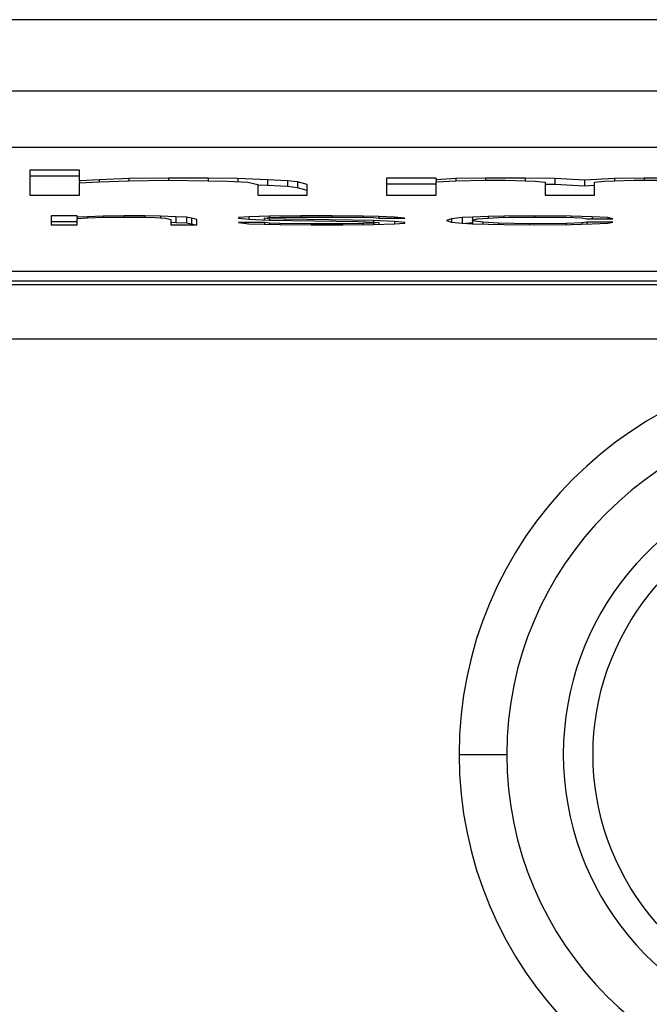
# Model space of a CAD drawing. Header units: millimetres. Extents: x 0 to 1118, y 0 to 864.
# Tile 18 of 48: x 385 to 395, y 302 to 319. Entities that reach past the tile are written whole.
import ezdxf

# ---------------------------------------------------------------- set-up
doc = ezdxf.new("R2010")
doc.units = ezdxf.units.MM

msp = doc.modelspace()

# ---------------------------------------------------------------- linework, layer by layer
for p, q in [((522.19, 318.996), (274.697, 318.996)), ((367.26, 317.8), (429.657, 317.8)), ((366.958, 316.853), (429.958, 316.853)), ((385.517, 316.465), (384.684, 316.465)), ((384.684, 316.465), (384.684, 316.046)), ((385.517, 316.287), (385.517, 316.465)), ((385.517, 316.365), (384.684, 316.365)), ((385.851, 316.304), (385.517, 316.287)), ((385.517, 316.287), (385.517, 316.251)), ((385.517, 316.251), (385.851, 316.269)), ((385.517, 316.046), (385.517, 316.251)), ((386.351, 316.322), (385.851, 316.304)), ((385.851, 316.304), (385.851, 316.269)), ((385.851, 316.269), (386.351, 316.287)), ((387.017, 316.331), (386.351, 316.322)), ((386.351, 316.322), (386.351, 316.287)), ((386.351, 316.287), (387.017, 316.296)), ((387.684, 316.331), (387.017, 316.331)), ((387.017, 316.331), (387.017, 316.296)), ((387.017, 316.296), (387.684, 316.287)), ((388.184, 316.322), (387.684, 316.331)), ((387.684, 316.331), (387.684, 316.287)), ((387.684, 316.287), (388.017, 316.278)), ((388.017, 316.278), (388.351, 316.26)), ((388.684, 316.304), (388.184, 316.322)), ((388.184, 316.322), (388.184, 316.269)), ((388.351, 316.26), (388.517, 316.224)), ((388.517, 316.224), (388.517, 316.046)), ((389.017, 316.287), (388.684, 316.304)), ((388.684, 316.304), (388.684, 316.205)), ((389.184, 316.269), (389.017, 316.287)), ((389.017, 316.287), (389.017, 316.187)), ((389.351, 316.224), (389.184, 316.269)), ((389.184, 316.269), (389.184, 316.169)), ((389.351, 316.046), (389.351, 316.224)), ((391.517, 316.331), (390.684, 316.331)), ((390.684, 316.331), (390.684, 316.046)), ((391.517, 316.231), (390.684, 316.231)), ((391.517, 316.304), (391.517, 316.331)), ((391.851, 316.322), (391.517, 316.304)), ((391.517, 316.304), (391.517, 316.269)), ((391.517, 316.269), (391.851, 316.287)), ((391.517, 316.046), (391.517, 316.269)), ((392.351, 316.331), (391.851, 316.322)), ((391.851, 316.322), (391.851, 316.287)), ((391.851, 316.287), (392.351, 316.296)), ((393.017, 316.331), (392.351, 316.331)), ((392.351, 316.331), (392.351, 316.296)), ((392.351, 316.296), (392.684, 316.296)), ((392.684, 316.296), (393.017, 316.287)), ((393.517, 316.322), (393.017, 316.331)), ((393.017, 316.331), (393.017, 316.287)), ((393.017, 316.287), (393.184, 316.278)), ((393.184, 316.278), (393.351, 316.26)), ((393.351, 316.26), (393.351, 316.046)), ((393.517, 316.222), (393.351, 316.225)), ((394.017, 316.296), (393.517, 316.322)), ((393.517, 316.322), (393.517, 316.222)), ((394.017, 316.196), (393.517, 316.222)), ((394.517, 316.322), (394.017, 316.296)), ((394.017, 316.296), (394.017, 316.196)), ((394.184, 316.26), (394.351, 316.278)), ((394.184, 316.046), (394.184, 316.26)), ((394.351, 316.278), (394.517, 316.287)), ((395.017, 316.331), (394.517, 316.322)), ((394.517, 316.322), (394.517, 316.287)), ((394.517, 316.287), (394.851, 316.296)), ((394.851, 316.296), (395.351, 316.296)), ((395.684, 316.331), (395.017, 316.331)), ((395.017, 316.331), (395.017, 316.296)), ((388.684, 316.205), (388.517, 316.21)), ((389.017, 316.187), (388.684, 316.205)), ((389.184, 316.169), (389.017, 316.187)), ((389.351, 316.124), (389.184, 316.169)), ((394.184, 316.205), (394.017, 316.196)), ((384.684, 316.046), (385.517, 316.046)), ((388.517, 316.046), (389.351, 316.046)), ((390.684, 316.046), (391.517, 316.046)), ((393.351, 316.046), (394.184, 316.046)), ((385.48, 315.694), (385.042, 315.694)), ((385.042, 315.694), (385.042, 315.545)), ((385.48, 315.595), (385.042, 315.595)), ((385.48, 315.671), (385.48, 315.694)), ((385.655, 315.68), (385.48, 315.671)), ((385.48, 315.671), (385.48, 315.652)), ((385.48, 315.652), (385.655, 315.662)), ((385.48, 315.545), (385.48, 315.652)), ((385.917, 315.69), (385.655, 315.68)), ((385.655, 315.68), (385.655, 315.662)), ((385.655, 315.662), (385.917, 315.671)), ((386.267, 315.694), (385.917, 315.69)), ((385.917, 315.69), (385.917, 315.671)), ((385.917, 315.671), (386.267, 315.676)), ((386.617, 315.694), (386.267, 315.694)), ((386.267, 315.694), (386.267, 315.676)), ((386.267, 315.676), (386.617, 315.671)), ((386.88, 315.69), (386.617, 315.694)), ((386.617, 315.694), (386.617, 315.671)), ((386.617, 315.671), (386.792, 315.666)), ((386.792, 315.666), (386.967, 315.657)), ((387.142, 315.68), (386.88, 315.69)), ((386.88, 315.69), (386.88, 315.662)), ((386.967, 315.657), (387.055, 315.634)), ((387.055, 315.634), (387.055, 315.545)), ((387.142, 315.58), (387.055, 315.584)), ((387.317, 315.671), (387.142, 315.68)), ((387.142, 315.68), (387.142, 315.58)), ((387.317, 315.571), (387.142, 315.58)), ((387.405, 315.657), (387.317, 315.671)), ((387.317, 315.671), (387.317, 315.571)), ((387.405, 315.557), (387.317, 315.571)), ((387.492, 315.634), (387.405, 315.657)), ((387.405, 315.657), (387.405, 315.557)), ((387.451, 315.545), (387.405, 315.557)), ((387.492, 315.545), (387.492, 315.634)), ((388.367, 315.68), (388.192, 315.666)), ((388.192, 315.666), (388.192, 315.657)), ((388.192, 315.657), (388.367, 315.638)), ((388.63, 315.582), (388.192, 315.582)), ((388.192, 315.582), (388.367, 315.563)), ((388.717, 315.69), (388.367, 315.68)), ((388.367, 315.68), (388.367, 315.638)), ((388.367, 315.638), (388.717, 315.624)), ((388.367, 315.563), (388.63, 315.554)), ((388.63, 315.657), (388.717, 315.666)), ((388.717, 315.648), (388.63, 315.657)), ((388.63, 315.628), (388.63, 315.657)), ((388.717, 315.573), (388.63, 315.582)), ((388.63, 315.582), (388.63, 315.554)), ((388.63, 315.554), (388.892, 315.549)), ((389.242, 315.694), (388.717, 315.69)), ((388.717, 315.69), (388.717, 315.666)), ((388.717, 315.666), (388.892, 315.671)), ((388.98, 315.638), (388.717, 315.648)), ((388.717, 315.648), (388.717, 315.624)), ((388.717, 315.624), (390.205, 315.601)), ((388.892, 315.568), (388.717, 315.573)), ((388.717, 315.573), (388.717, 315.553)), ((388.892, 315.671), (389.242, 315.676)), ((389.417, 315.563), (388.892, 315.568)), ((388.892, 315.568), (388.892, 315.549)), ((390.467, 315.615), (388.98, 315.638)), ((388.98, 315.638), (388.98, 315.62)), ((389.767, 315.694), (389.242, 315.694)), ((389.242, 315.694), (389.242, 315.676)), ((389.242, 315.676), (389.767, 315.676)), ((389.942, 315.563), (389.417, 315.563)), ((389.417, 315.563), (389.417, 315.545)), ((390.292, 315.69), (389.767, 315.694)), ((389.767, 315.694), (389.767, 315.676)), ((389.767, 315.676), (390.292, 315.671)), ((390.292, 315.568), (389.942, 315.563)), ((389.942, 315.563), (389.942, 315.545)), ((390.205, 315.601), (390.467, 315.591)), ((390.555, 315.685), (390.292, 315.69)), ((390.292, 315.69), (390.292, 315.671)), ((390.292, 315.671), (390.467, 315.666)), ((390.467, 315.573), (390.292, 315.568)), ((390.292, 315.568), (390.292, 315.548)), ((390.467, 315.666), (390.555, 315.657)), ((390.817, 315.601), (390.467, 315.615)), ((390.467, 315.615), (390.467, 315.591)), ((390.467, 315.591), (390.555, 315.582)), ((390.555, 315.582), (390.467, 315.573)), ((390.467, 315.573), (390.467, 315.549)), ((390.467, 315.549), (390.817, 315.559)), ((390.817, 315.676), (390.555, 315.685)), ((390.555, 315.685), (390.555, 315.657)), ((390.555, 315.657), (390.992, 315.657)), ((390.555, 315.582), (390.555, 315.552)), ((390.992, 315.657), (390.817, 315.676)), ((390.817, 315.676), (390.817, 315.657)), ((390.992, 315.582), (390.817, 315.601)), ((390.817, 315.601), (390.817, 315.559)), ((390.817, 315.559), (390.992, 315.573)), ((390.992, 315.573), (390.992, 315.582)), ((391.78, 315.648), (391.692, 315.62)), ((391.692, 315.62), (391.78, 315.591)), ((391.955, 315.666), (391.78, 315.648)), ((391.78, 315.648), (391.78, 315.591)), ((391.78, 315.591), (391.955, 315.573)), ((392.13, 315.676), (391.955, 315.666)), ((391.955, 315.666), (391.955, 315.573)), ((391.955, 315.573), (392.13, 315.563)), ((392.13, 315.576), (392.014, 315.57)), ((392.392, 315.685), (392.13, 315.676)), ((392.13, 315.676), (392.13, 315.624)), ((392.13, 315.624), (392.217, 315.643)), ((392.13, 315.61), (392.13, 315.624)), ((392.305, 315.587), (392.13, 315.61)), ((392.13, 315.61), (392.13, 315.563)), ((392.13, 315.563), (392.392, 315.554)), ((392.217, 315.643), (392.305, 315.652)), ((392.305, 315.652), (392.567, 315.666)), ((392.567, 315.573), (392.305, 315.587)), ((392.305, 315.587), (392.305, 315.557)), ((392.655, 315.69), (392.392, 315.685)), ((392.392, 315.685), (392.392, 315.657)), ((392.392, 315.554), (392.655, 315.549)), ((392.567, 315.666), (392.742, 315.671)), ((393.092, 315.563), (392.567, 315.573)), ((392.567, 315.573), (392.567, 315.551)), ((393.18, 315.694), (392.655, 315.69)), ((392.655, 315.69), (392.655, 315.669)), ((392.742, 315.671), (393.092, 315.676)), ((393.092, 315.676), (393.705, 315.671)), ((393.705, 315.568), (393.092, 315.563)), ((393.092, 315.563), (393.092, 315.546)), ((393.792, 315.69), (393.18, 315.694)), ((393.18, 315.694), (393.18, 315.675)), ((393.705, 315.671), (393.967, 315.662)), ((393.967, 315.577), (393.705, 315.568)), ((393.705, 315.568), (393.705, 315.549)), ((394.142, 315.68), (393.792, 315.69)), ((393.792, 315.69), (393.792, 315.668)), ((393.792, 315.549), (394.142, 315.559)), ((393.967, 315.662), (394.055, 315.648)), ((394.055, 315.591), (393.967, 315.577)), ((393.967, 315.577), (393.967, 315.554)), ((394.055, 315.648), (394.492, 315.648)), ((394.492, 315.591), (394.055, 315.591)), ((394.055, 315.591), (394.055, 315.556)), ((394.405, 315.666), (394.142, 315.68)), ((394.142, 315.68), (394.142, 315.648)), ((394.142, 315.559), (394.405, 315.573)), ((394.492, 315.648), (394.405, 315.666)), ((394.405, 315.666), (394.405, 315.648)), ((394.405, 315.573), (394.492, 315.591)), ((385.042, 315.545), (385.48, 315.545)), ((387.055, 315.545), (387.492, 315.545)), ((388.892, 315.549), (389.417, 315.545)), ((389.417, 315.545), (389.942, 315.545)), ((389.942, 315.545), (390.467, 315.549)), ((392.655, 315.549), (393.18, 315.545)), ((393.18, 315.545), (393.792, 315.549)), ((429.958, 314.76), (366.958, 314.76)), ((366.958, 314.6), (429.958, 314.6)), ((432.558, 314.533), (364.358, 314.533)), ((523.33, 313.623), (273.587, 313.623)), ((391.905, 306.636), (392.708, 306.636))]:
    msp.add_line(p, q)
for radius, start, end in [(6.553, 0, 180), (5.75, 0, 180), (4.8, 101.0397, 180), (6.553, 180, 0), (5.75, 180, 0), (4.8, 180, 258.9603)]:
    msp.add_arc((398.458, 306.636), radius, start, end)
msp.add_open_spline([(397.558, 302.432), (396.596, 302.638), (395.733, 303.167), (394.496, 304.698), (394.158, 305.652), (394.158, 307.62), (394.496, 308.575), (395.733, 310.105), (396.596, 310.635), (397.558, 310.841)], degree=3, knots=[0, 0, 0, 0, 0.25, 0.25, 0.5, 0.5, 0.75, 0.75, 1, 1, 1, 1])

doc.saveas('drawing.dxf')
